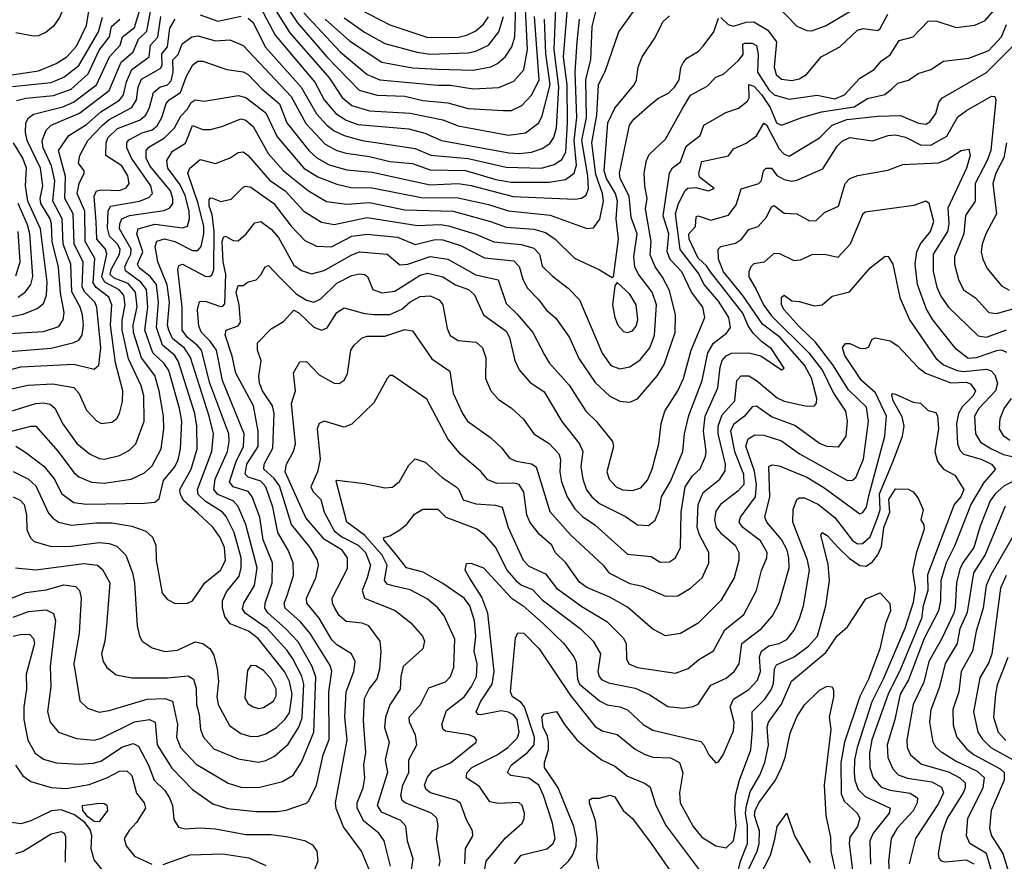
# Model space of a CAD drawing. Extents: x 1308313 to 1441400, y 959662 to 1036319.
# Tile 42 of 256: x 1336411 to 1340306, y 985074 to 988402. Entities that reach past the tile are written whole.
import ezdxf

# ---------------------------------------------------------------- set-up
doc = ezdxf.new("R2010")
doc.units = 0

msp = doc.modelspace()

# ---------------------------------------------------------------- linework, layer by layer
at = {"layer": '0CON10XD'}
for points in [[(1336366.2, 990035), (1336452.5, 989855), (1336460.2, 989815), (1336445.3, 989695), (1336463.6, 989586.4), (1336472.9, 989435), (1336462.7, 989245), (1336427.2, 989125), (1336432.9, 989015), (1336465.7, 988875), (1336554.8, 988695), (1336563.8, 988595), (1336595.4, 988495), (1336592.1, 988465), (1336568.5, 988411.5), (1336543.8, 988376.2), (1336515, 988353.1), (1336485, 988338.9), (1336465, 988336.6), (1336395, 988350.5)], [(1337535, 988430), (1337678.5, 988275), (1337785.4, 988185.4), (1337835.2, 988164.8), (1338065, 988143.2), (1338115, 988143.4), (1338205, 988128.7), (1338306.4, 988133.6), (1338365, 988159.1), (1338405.8, 988204.2), (1338419.9, 988285), (1338403.3, 988605)], [(1337362.7, 988452.7), (1337421.5, 988341.5), (1337577.9, 988155), (1337615.6, 988085), (1337661.6, 988031.6), (1337702, 988005), (1337748, 987988), (1337949.7, 987970.3), (1338014, 987954), (1338079.2, 987925), (1338346.1, 987876.1), (1338387.1, 987872.9), (1338435, 987878.7), (1338477.5, 987892.5), (1338507.8, 987912.2), (1338524, 987936), (1338534.6, 987975), (1338543.4, 988135), (1338524.9, 988285), (1338535.1, 988545)], [(1337365, 988533.8), (1337480, 988350), (1337635, 988172.5), (1337687, 988095), (1337725, 988063.6), (1337795, 988042.2), (1337955, 988032.7), (1338085, 988006.2), (1338145, 987983.3), (1338344.7, 987945.3), (1338412.2, 987955), (1338464.7, 987995), (1338477.9, 988022.1), (1338509.2, 988145), (1338492.3, 988267.7), (1338486.3, 988405)], [(1337619, 988405), (1337715, 988318.3), (1337844, 988234), (1337965, 988211.6), (1338065, 988206.4), (1338205, 988203), (1338275, 988216.5), (1338301, 988229), (1338332.8, 988257.2), (1338357.3, 988295), (1338369.7, 988335), (1338374.9, 988505.1)], [(1339407.5, 988457.5), (1339485, 988376.9), (1339525, 988359.7), (1339545, 988358.6), (1339600.9, 988379.1), (1339805, 988501.6)], [(1336255.1, 987155.1), (1336505, 987169.2), (1336565, 987189.4), (1336583.3, 987215), (1336586.3, 987245), (1336571.8, 987321.8), (1336563.8, 987423.8), (1336539, 987525), (1336536.7, 987595), (1336530.8, 987615), (1336494, 987675), (1336491.6, 987695), (1336501.8, 987745), (1336492.7, 987815), (1336440.9, 987925), (1336433.9, 987956.1), (1336435.6, 987995), (1336445.2, 988014.8), (1336465, 988029.1), (1336581.7, 988058.3), (1336624, 988076), (1336715.2, 988145), (1336765.7, 988255), (1336808, 988302), (1336818, 988335), (1336865, 988371.1), (1336889.4, 988455)], [(1336289.4, 988170.6), (1336485, 988200.6), (1336555, 988229.1), (1336597.4, 988255), (1336635, 988297.5), (1336675, 988379.4), (1336685.8, 988444.2)], [(1336333.5, 986763.5), (1336455, 986795.7), (1336475, 986794.7), (1336562.6, 986695), (1336625, 986612.2), (1336645.2, 986595.2), (1336695, 986574.2), (1336745, 986569.8), (1336852, 986585), (1336905, 986610.8), (1336935, 986637.8), (1336971, 986705), (1336981.3, 986785), (1336980.2, 986835), (1336962.5, 986935), (1336945.3, 986995.3), (1336892.3, 987065), (1336861.2, 987165), (1336859.4, 987195), (1336875, 987267.5), (1336868.4, 987325), (1336839.8, 987359.8), (1336785, 987380), (1336768.6, 987395), (1336772.5, 987415), (1336805.8, 987475), (1336807.7, 987495), (1336798.1, 987515), (1336766.2, 987546.2), (1336758.1, 987578.1), (1336760.8, 987645), (1336770.6, 987665), (1336885.1, 987684.9), (1336921.2, 987698.8), (1336935.7, 987715), (1336929.4, 987745), (1336852.4, 987855), (1336834.8, 987895), (1336834.8, 987915), (1336842.6, 987927.4), (1336895.5, 987954.5), (1336935, 987966.8), (1336955, 987983.1), (1336972.4, 988015), (1336989.6, 988070.4), (1337001.4, 988085), (1337046.6, 988115), (1337070.6, 988179.4), (1337095.8, 988224.2), (1337115, 988238.9), (1337135, 988238.8), (1337230, 988205), (1337295, 988196.2), (1337315, 988185.8), (1337369.2, 988129.2), (1337439, 988069), (1337467.1, 987995), (1337554.5, 987884.5), (1337585.6, 987855.6), (1337635, 987827.8), (1337705, 987808.4), (1337805, 987799.3), (1338035, 987749.1), (1338145, 987754.6), (1338196.5, 987746.5), (1338363.6, 987703.6), (1338607.5, 987692.5), (1338633.5, 987696.5), (1338651.4, 987708.6), (1338660.8, 987735), (1338658.3, 987785), (1338635.2, 987924.8), (1338653.2, 988015), (1338650.9, 988165), (1338670.6, 988245), (1338675.2, 988374.8), (1338691.1, 988438.9)], [(1336355, 987089.5), (1336535, 987103.8), (1336624.5, 987125.5), (1336645, 987135.4), (1336658.4, 987155), (1336663.1, 987195), (1336658.8, 987235), (1336650, 987265), (1336616.4, 987326.4), (1336613.6, 987435), (1336582.8, 987515), (1336578.6, 987615), (1336542.3, 987685), (1336549.5, 987765), (1336537.1, 987825), (1336503.4, 987895), (1336499.8, 987925), (1336515.2, 987965), (1336534.7, 987985), (1336647.4, 988032.6), (1336765, 988122.6), (1336812.7, 988235), (1336859.3, 988275), (1336881.2, 988325), (1336913.4, 988356.6), (1336928.7, 988435)], [(1336835, 987443), (1336849.8, 987475), (1336852.1, 987495), (1336806.2, 987575), (1336806.5, 987595), (1336815.4, 987614.6), (1336845, 987628.2), (1336982.1, 987647.9), (1337005, 987658.2), (1337016.3, 987675), (1337017, 987695), (1337007.4, 987725), (1336926, 987825), (1336911.4, 987855), (1336911.1, 987885), (1336922, 987898), (1336983, 987935), (1337023.2, 987975), (1337048.6, 988021.4), (1337073.2, 988046.8), (1337088.6, 988075), (1337105, 988085.3), (1337140.2, 988079.8), (1337275, 988102.3), (1337305, 988095.2), (1337383.9, 988033.9), (1337428.7, 987938.7), (1337535.2, 987815), (1337590.7, 987780.7), (1337665, 987751.4), (1337720.7, 987739.3), (1337805, 987737.3), (1337999.3, 987699.3), (1338145, 987698.2), (1338265, 987671.6), (1338345, 987646.8), (1338509.7, 987629.7), (1338655, 987576.8), (1338680.4, 987579.6), (1338706.3, 987613.7), (1338720.3, 987685), (1338716.8, 987715), (1338690.6, 987790.6), (1338673.7, 987915), (1338693.9, 988025), (1338701.1, 988145), (1338728.1, 988201.9), (1338780.7, 988355), (1338845.7, 988444.3)], [(1337246.8, 987693.3), (1337295, 987740.4), (1337305, 987744.7), (1337325, 987740.5), (1337415.9, 987675), (1337485, 987585.8), (1337539.4, 987529.4), (1337585, 987506.3), (1337644.7, 987504.7), (1337725, 987546.8), (1337785, 987554.8), (1337905, 987541.8), (1337975, 987514), (1338055, 987532.9), (1338085, 987531.5), (1338155, 987508.8), (1338250.1, 987460.1), (1338365, 987448.3), (1338386.9, 987426.9), (1338402.2, 987372.2), (1338420.1, 987340.1), (1338464.6, 987295), (1338493.8, 987255), (1338532.2, 987222.2), (1338586.4, 987145), (1338622.6, 987062.6), (1338687.2, 986967.2), (1338745, 986913.8), (1338785, 986893.6), (1338825, 986890), (1338855, 986903.6), (1338933.4, 986995), (1338960.5, 987039.5), (1339004, 987165), (1339004.9, 987235), (1338981.1, 987331.1), (1338954.3, 987384.3), (1338924.4, 987425), (1338905, 987472.5), (1338908.5, 987525), (1338886.3, 987655), (1338893.5, 987695), (1338883.2, 987745), (1338881.6, 987795), (1338890.4, 987845), (1338901.3, 987868.7), (1338965, 987930.5), (1339031.9, 988048.1), (1339065, 988104.2), (1339129.9, 988140.1), (1339165, 988175.5), (1339195, 988186.9), (1339255, 988241.5), (1339273.1, 988265), (1339272.2, 988305), (1339280.1, 988309.9), (1339308.9, 988308.9), (1339325, 988300), (1339332.4, 988265), (1339329.4, 988195), (1339375, 988125.2), (1339395, 988105.6), (1339455, 988087.7), (1339565, 988103.4), (1339635, 988088.8), (1339673.8, 988105), (1339735, 988171.6), (1339790.5, 988205), (1339820.4, 988239.6), (1339855, 988262.9), (1339890.3, 988319.7), (1339945.6, 988334.4), (1340005, 988396.6), (1340035, 988397.5), (1340115, 988370.9), (1340189.4, 988380.6), (1340230.7, 988399.3), (1340265, 988438.2)], [(1337315, 988408), (1337335, 988390.6), (1337382.4, 988295), (1337524.8, 988135), (1337585, 988030.2), (1337625.2, 987985), (1337655, 987962.7), (1337695, 987943.9), (1337765, 987925.2), (1337871, 987909), (1337975, 987893.1), (1338036.7, 987866.7), (1338185, 987853.7), (1338335, 987818.9), (1338475, 987815.8), (1338525, 987829.4), (1338555, 987848.9), (1338571.4, 987878.6), (1338578.4, 987995), (1338577.2, 988145), (1338562.2, 988255), (1338578.6, 988465)], [(1337460, 988465), (1337509.5, 988389.5), (1337626.2, 988255), (1337753.7, 988123.7), (1337825, 988103.6), (1337935, 988100.3), (1338005, 988082.9), (1338105, 988073.7), (1338185, 988051.1), (1338325, 988043), (1338357, 988043), (1338397.4, 988062.6), (1338437.3, 988105), (1338465.7, 988165), (1338447.9, 988415)], [(1337755, 988444.4), (1337875, 988382.2), (1338025, 988332.5), (1338146.3, 988333.7), (1338179.2, 988340.8), (1338215, 988358.5), (1338245, 988384.8), (1338265.8, 988414.2)], [(1336355, 987013.7), (1336415, 987029.3), (1336625, 987040.4), (1336705, 987020), (1336723.3, 987036.7), (1336731.5, 987105), (1336716.5, 987265), (1336707.9, 987285), (1336668.8, 987325), (1336658.5, 987345), (1336661.5, 987445), (1336625.6, 987515), (1336622.1, 987635), (1336589.9, 987695), (1336592.2, 987782.2), (1336564.5, 987885), (1336604.7, 987945), (1336675, 987988.4), (1336731.6, 988038.4), (1336805.3, 988084.7), (1336820.8, 988105), (1336833.5, 988156.5), (1336854.9, 988205.1), (1336922.3, 988255), (1336928.6, 988301.4), (1336956.6, 988333.4), (1336969.3, 988415)], [(1336375, 986854.8), (1336475, 986885.2), (1336505, 986887.7), (1336531.9, 986881.9), (1336551.3, 986865), (1336580.2, 986805), (1336636.8, 986726.8), (1336687.5, 986685), (1336725, 986667.1), (1336746.7, 986665), (1336805, 986679.7), (1336845, 986700), (1336870.4, 986725), (1336903.4, 986815), (1336901.8, 986915), (1336891.2, 986955), (1336841, 987061), (1336816.4, 987175), (1336815.5, 987214.5), (1336828.5, 987275), (1336823, 987313), (1336804.2, 987334.2), (1336747.7, 987365), (1336735.9, 987385), (1336755.4, 987475.4), (1336749.8, 987495), (1336716.2, 987535), (1336713.6, 987603.6), (1336704.8, 987705), (1336714, 987725), (1336735, 987730), (1336805, 987726.3), (1336832.3, 987737.7), (1336844.2, 987755), (1336838.3, 987785), (1336815.2, 987825), (1336752, 987865), (1336753.4, 987915), (1336760, 987935), (1336798.1, 987971.9), (1336884.3, 988005.7), (1336909.8, 988025), (1336924.5, 988055), (1336940, 988115), (1336965, 988136), (1336995.1, 988144.9), (1337009.4, 988160.6), (1337017.6, 988195), (1337017, 988243), (1337037.3, 988265), (1337053, 988307), (1337092.2, 988335), (1337115, 988338.3), (1337185, 988319.4), (1337242.7, 988322.7), (1337295, 988300.6), (1337485, 988099.1), (1337542.1, 987992.1), (1337619.5, 987909.5), (1337665, 987885.2), (1337702.9, 987875), (1337795, 987861.7), (1337875, 987841.4), (1337965, 987833.6), (1338035, 987809.3), (1338175, 987806.2), (1338295, 987770.4), (1338355, 987759.7), (1338505, 987759.4), (1338570.2, 987769.8), (1338604.3, 987795), (1338613.4, 987826.6), (1338604.9, 987925), (1338614.3, 988015), (1338608.7, 988195), (1338615.6, 988315), (1338625.6, 988405)], [(1336381.7, 988138.3), (1336535, 988154), (1336584.7, 988175.3), (1336645, 988221.2), (1336722.5, 988355), (1336737.9, 988412.1)], [(1336385, 986615.8), (1336445, 986585.8), (1336475, 986559.7), (1336525, 986451.5), (1336541.2, 986431.2), (1336565.6, 986415.6), (1336615, 986403), (1336715, 986413.2), (1336775, 986412.9), (1336855, 986399.3), (1336910, 986380), (1336935.7, 986355.7), (1336949.3, 986325), (1336951.2, 986265), (1336974.8, 986134.8), (1336995, 986110), (1337025.6, 986094.4), (1337075, 986095.5), (1337095, 986104.3), (1337143.4, 986175), (1337205.2, 986225), (1337225, 986264.2), (1337221.2, 986315), (1337204.4, 986355), (1337175, 986395.8), (1337115, 986450.7), (1337060.1, 986500.1), (1337046.6, 986525), (1337044.1, 986545), (1337089.7, 986625), (1337113.2, 986705), (1337111.8, 986795), (1337104.1, 986845), (1337039.4, 987049.4), (1337024.5, 987075), (1336975.4, 987115), (1336951.4, 987185), (1336959.3, 987285), (1336951.5, 987355), (1336926.9, 987386.9), (1336885, 987419.6), (1336877.2, 987435), (1336897.4, 987485), (1336874.5, 987555), (1336879.7, 987575), (1336945, 987593.3), (1337055, 987579.1), (1337075, 987585.6), (1337082.6, 987615), (1337080.7, 987645), (1337065, 987706.6), (1337045, 987749.2), (1336996.6, 987815), (1336992.2, 987845), (1337015, 987882.1), (1337066.1, 987913.9), (1337095, 987983.8), (1337135, 987968), (1337165, 987967.8), (1337215, 987981.2), (1337285, 988010.5), (1337305, 988004.7), (1337335, 987980.3), (1337393.3, 987873.3), (1337453.8, 987805), (1337552.8, 987725), (1337625, 987683.8), (1337705, 987672.5), (1337795, 987680.1), (1337935, 987650.5), (1338125, 987644.9), (1338273.3, 987605), (1338335, 987582.3), (1338445, 987573.5), (1338490.6, 987560.6), (1338529.7, 987535), (1338605, 987459.6), (1338705, 987413.6), (1338755, 987382.5), (1338760, 987385), (1338779.6, 987535), (1338770.9, 987615), (1338776, 987685), (1338768.2, 987715), (1338732.1, 987775), (1338722.9, 987805), (1338737.7, 987995), (1338765, 988052), (1338842.1, 988145), (1338850.8, 988165), (1338857.5, 988215), (1338872.9, 988255), (1338922.6, 988327.4), (1338956.2, 988395), (1338982.1, 988417.9)], [(1336397.6, 988082.4), (1336435, 988091.7), (1336545, 988102.4), (1336615, 988128), (1336682, 988188), (1336725, 988281.6), (1336765.9, 988334.1), (1336774.1, 988375.9), (1336806.6, 988405)], [(1336442.9, 986957.1), (1336542.3, 986962.3), (1336625, 986947.6), (1336645, 986925.6), (1336675, 986857.8), (1336715, 986815.5), (1336735, 986805.5), (1336775, 986811.5), (1336795, 986825.6), (1336805.9, 986845), (1336817.4, 986892.6), (1336819.4, 986935), (1336790.3, 987045), (1336769.5, 987195), (1336775.3, 987275.3), (1336763.4, 987305), (1336713.5, 987343.5), (1336701.7, 987361.7), (1336708.5, 987458.5), (1336669.3, 987525), (1336668.9, 987645), (1336638.4, 987715), (1336645.6, 987754.4), (1336665.7, 987795.7), (1336665.8, 987805), (1336643, 987835), (1336649.2, 987865), (1336680.2, 987925), (1336738.3, 987985), (1336765, 988007.4), (1336855, 988055.6), (1336873.4, 988085), (1336879.3, 988135), (1336893, 988167), (1336969.7, 988210.3), (1336974.6, 988225.4), (1336972.5, 988267.5), (1336995.4, 988295), (1337005, 988368.2), (1337026.3, 988405)], [(1337163.8, 985915), (1337179.4, 985889.4), (1337191.4, 985835), (1337197.3, 985785), (1337190, 985725), (1337196.5, 985695), (1337241.2, 985611.2), (1337285, 985579.2), (1337325, 985567.3), (1337355, 985569), (1337385, 985578.8), (1337426.7, 985603.3), (1337459.8, 985635), (1337478, 985662), (1337488.2, 985735), (1337478.1, 985785), (1337458.3, 985825), (1337354.8, 985955), (1337315.3, 985985), (1337243.8, 986013.8), (1337222, 986042), (1337212.4, 986075), (1337212.4, 986105), (1337229.4, 986140.6), (1337278.4, 986201.6), (1337287, 986235), (1337287, 986275), (1337259.7, 986375), (1337227.5, 986437.5), (1337212.7, 986455), (1337145, 986497.9), (1337117, 986525), (1337113.8, 986545), (1337171.5, 986695), (1337177, 986765), (1337160.3, 986835), (1337086, 987066), (1337063.2, 987103.2), (1337015, 987142), (1337000.1, 987175), (1336995.7, 987195), (1337003.7, 987285), (1336994.5, 987354.5), (1336956.9, 987445), (1336947.1, 987505), (1336952.9, 987527.1), (1336983.8, 987536.2), (1337025, 987524.8), (1337095, 987489.6), (1337115, 987490.2), (1337128, 987505), (1337139.6, 987555), (1337138.7, 987585), (1337117.1, 987675), (1337076.2, 987795), (1337083.2, 987815), (1337125, 987849.2), (1337185, 987833.9), (1337243.4, 987856.6), (1337275, 987877.7), (1337295, 987879.2), (1337315, 987865.3), (1337398.4, 987768.4), (1337460.6, 987725), (1337535, 987644.7), (1337605, 987601.1), (1337655, 987592.5), (1337785, 987619.7), (1337985, 987588.3), (1338075, 987591.9), (1338107.7, 987587.7), (1338215, 987554.8), (1338286.2, 987523.8), (1338395, 987513.8), (1338445, 987498.5), (1338467, 987475), (1338477.6, 987427.6), (1338518, 987388), (1338581.1, 987341.1), (1338625, 987294.4), (1338715, 987083.5), (1338749.6, 987035), (1338785, 987021.9), (1338825, 987029.2), (1338865, 987056.9), (1338903.3, 987105), (1338921.7, 987155), (1338930.6, 987275), (1338912.5, 987325), (1338857.6, 987397.5), (1338844.6, 987425), (1338840.9, 987465), (1338852.9, 987555), (1338830.3, 987620.3), (1338822.2, 987705), (1338786.9, 987775), (1338783.1, 987795), (1338823.7, 987985), (1338840.5, 988009.5), (1338904.5, 988065.5), (1338935, 988091.1), (1338977.6, 988112.4), (1339001.5, 988135), (1339019.3, 988165), (1339026.5, 988213.5), (1339035, 988231.4), (1339049.8, 988250.2), (1339095, 988276.7), (1339115, 988298.1), (1339156.5, 988355), (1339175, 988408.8)], [(1337125, 988421), (1337195, 988397.1), (1337286.8, 988416.8)], [(1337695, 988409.8), (1337775, 988352.5), (1337855, 988308.4), (1337983.3, 988273.3), (1338033.6, 988266.4), (1338185, 988271.7), (1338215, 988277.6), (1338265, 988301.2), (1338306.3, 988355), (1338325, 988414.4)], [(1339185, 988411.3), (1339213.7, 988383.7), (1339235, 988376.5), (1339285, 988392.6), (1339315, 988393.3), (1339371, 988361), (1339404.8, 988315), (1339395.9, 988215), (1339403.1, 988185), (1339425, 988167.5), (1339465, 988161.6), (1339495, 988168.4), (1339523.8, 988185), (1339581.4, 988255), (1339654.8, 988295.2), (1339725, 988360.9), (1339747.4, 988367.4), (1339805, 988359.6), (1339815, 988367.5), (1339845.5, 988424.5)], [(1336335, 986098.4), (1336435, 986137.2), (1336515, 986147.7), (1336585, 986167.4), (1336631.8, 986161.7), (1336647.7, 986145), (1336654.2, 986115), (1336646.4, 985976.4), (1336624.3, 985855), (1336648.5, 985708.5), (1336679.4, 985679.4), (1336725, 985664.7), (1336765, 985670.3), (1336915, 985715.2), (1336985, 985718.8), (1337015, 985707.1), (1337034.7, 985615.3), (1337031.2, 985565), (1337046.8, 985525), (1337108.6, 985458.6), (1337235, 985383.5), (1337285, 985367.6), (1337355, 985366.6), (1337450.3, 985389.7), (1337492.1, 985415), (1337525, 985466.4), (1337574.9, 985585.1), (1337582.1, 985802.1), (1337567.9, 985845), (1337511.8, 985941.8), (1337462.4, 985995), (1337393.7, 986055), (1337381.1, 986075), (1337382.3, 986095), (1337409.8, 986175), (1337410.7, 986255), (1337374.5, 986345), (1337361, 986435), (1337330, 986515), (1337315, 986537.2), (1337255.6, 986555.6), (1337241, 986575), (1337267.6, 986655), (1337296, 986715), (1337298.7, 986765), (1337212.7, 986975), (1337188.9, 987095), (1337162.8, 987132.8), (1337130.5, 987165), (1337119.9, 987189.9), (1337114.4, 987255.6), (1337122.6, 987287.4), (1337145, 987289.1), (1337205, 987267.6), (1337215, 987269.2), (1337221.8, 987278.2), (1337226.1, 987396.1), (1337215.1, 987445), (1337211.4, 987525), (1337217.4, 987542.6), (1337225, 987546.5), (1337255, 987529.4), (1337275, 987527.9), (1337307.3, 987555), (1337340.5, 987599.5), (1337365, 987603.8), (1337405, 987573.8), (1337435, 987541.1), (1337495, 987432.2), (1337525, 987410), (1337565, 987396.9), (1337615, 987411.1), (1337725, 987473.1), (1337755.5, 987484.5), (1337865, 987475.2), (1337915, 987432.5), (1337946.2, 987436.2), (1338035, 987465.4), (1338105, 987454.8), (1338215, 987393.1), (1338303.9, 987373.9), (1338335, 987280), (1338378.5, 987238.5), (1338440.3, 987165), (1338487.5, 987077.5), (1338505.3, 987045), (1338585, 986957.7), (1338651.1, 986855), (1338691.5, 986815), (1338756.2, 986735), (1338760.4, 986715), (1338734, 986615), (1338742.3, 986585), (1338770.9, 986555), (1338795, 986543.1), (1338835, 986540.9), (1338868.2, 986551.8), (1338895, 986581.1), (1338912.7, 986625), (1338939.8, 986725), (1338948.7, 986805), (1338962.8, 986855), (1339015, 986934.4), (1339036.2, 986983.8), (1339067.1, 987095), (1339121.2, 987225), (1339113.2, 987265), (1339068.2, 987325), (1339030, 987405), (1338983.5, 987453.5), (1338971.8, 987485), (1338978.2, 987555), (1338956.7, 987626.7), (1338981.2, 987795), (1338993.5, 987816.5), (1339025, 987839.7), (1339047.3, 987902.7), (1339102.7, 987945), (1339117.2, 987985), (1339204.1, 988035.9), (1339255, 988052.9), (1339290.3, 988079.7), (1339296, 988094), (1339295, 988146.5), (1339315, 988138.9), (1339345, 988106.5), (1339379.4, 988055), (1339404.6, 987995), (1339425, 987985.2), (1339505, 988016.1), (1339582.4, 988037.6), (1339712.5, 988057.5), (1339765, 988090.8), (1339833.8, 988106.2), (1339861.5, 988128.5), (1339885, 988152), (1339926.6, 988163.4), (1339965, 988190), (1340015, 988205.4), (1340065, 988238.4), (1340165, 988250.3), (1340245, 988280.2), (1340294.8, 988335), (1340315, 988383.8)], [(1336385, 986039.3), (1336445, 986062.4), (1336515, 986068.9), (1336543.9, 986053.9), (1336551.9, 986025), (1336530.7, 985845), (1336533.8, 985765), (1336520.3, 985665), (1336531.1, 985625), (1336564.8, 985584.8), (1336635, 985560), (1336705, 985553.3), (1336735, 985561.2), (1336865, 985625.9), (1336924.8, 985634.8), (1336946.6, 985625), (1336954, 985535), (1337012.2, 985442.2), (1337095, 985358.7), (1337175, 985301.8), (1337232.8, 985282.8), (1337345, 985271), (1337429.1, 985270.9), (1337465, 985276.5), (1337545, 985304.5), (1337555, 985313.1), (1337585.2, 985375), (1337611.6, 985495), (1337634.6, 985555.4), (1337634.2, 985745), (1337645.6, 985825.6), (1337638.6, 985848.6), (1337560.4, 985975), (1337521.5, 986021.5), (1337460.5, 986075), (1337457.3, 986095), (1337468.5, 986125), (1337494.3, 986205), (1337492.9, 986255), (1337473.3, 986305), (1337432, 986375), (1337412.5, 986475), (1337384.5, 986555), (1337365, 986577.5), (1337314, 986594), (1337303.1, 986605), (1337309.4, 986645), (1337353.8, 986715), (1337354.8, 986775), (1337335.2, 986875), (1337265.6, 987005), (1337251.4, 987071.4), (1337223.2, 987156.8), (1337227.5, 987175), (1337275, 987191.7), (1337284, 987206), (1337279.1, 987275), (1337267.1, 987325), (1337275, 987351.2), (1337295, 987351.8), (1337315, 987365.6), (1337345.9, 987374.1), (1337365, 987393.1), (1337381.9, 987425), (1337395, 987430.5), (1337441.4, 987381.4), (1337505, 987318.4), (1337545, 987293.7), (1337575, 987285.3), (1337602.1, 987297.9), (1337665, 987360), (1337725, 987390.7), (1337755, 987397.9), (1337775, 987395.3), (1337787, 987387), (1337807.8, 987335), (1337842.9, 987322.9), (1337895, 987328.9), (1337995, 987392.6), (1338025, 987400.7), (1338085, 987385.2), (1338135, 987354.3), (1338186.4, 987335), (1338210, 987315), (1338245.7, 987235.7), (1338335, 987171.1), (1338348.6, 987145), (1338370, 987055), (1338387.3, 987017.3), (1338428.7, 986968.7), (1338485, 986931.2), (1338555, 986813.5), (1338625.2, 986725.2), (1338639, 986695), (1338630.8, 986635), (1338638.5, 986585), (1338653.5, 986543.5), (1338674.7, 986515), (1338705, 986489.8), (1338807.5, 986437.5), (1338855, 986404.7), (1338897.8, 986402.2), (1338925, 986423.3), (1338941.7, 986465), (1338949.3, 986515), (1338985, 986576.7), (1339034.8, 986695.2), (1339040.2, 986765), (1339057.3, 986837.3), (1339110.4, 986975), (1339132.9, 987085), (1339156.1, 987123.9), (1339207.5, 987162.5), (1339223.2, 987185), (1339216, 987225), (1339175, 987289.6), (1339119.2, 987355), (1339095, 987402), (1339076.2, 987425), (1339023.4, 987493.4), (1339004.8, 987635), (1339016.8, 987675), (1339043.6, 987726.4), (1339054.2, 987735.8), (1339085, 987739.2), (1339135, 987725.6), (1339157.5, 987735), (1339100.2, 987780.2), (1339097.4, 987795), (1339108.8, 987841.2), (1339215, 987863.6), (1339235, 987891.8), (1339285.3, 987914.7), (1339325, 987943.6), (1339355, 987993.1), (1339365, 987986.2), (1339415, 987892), (1339435, 987870), (1339455, 987863.1), (1339575, 987935.3), (1339624.7, 987985.3), (1339682.4, 988007.6), (1339805, 988021), (1339895, 988023.7), (1339966.2, 987993.8), (1339995, 987989.7), (1340011.7, 987998.3), (1340035, 988030.9), (1340046.8, 988075), (1340058.5, 988091.5), (1340236.1, 988193.9), (1340355, 988313.9)], [(1337795.6, 985035.6), (1337763.4, 985115), (1337691.2, 985211.2), (1337662.7, 985282.7), (1337659.7, 985305), (1337705.8, 985555), (1337697.3, 985645), (1337702.2, 985745), (1337732.3, 985825), (1337737.8, 985865), (1337723.6, 985895), (1337665, 985930.8), (1337645, 985949.7), (1337596.1, 986036.1), (1337546.2, 986095), (1337545.2, 986115), (1337582.4, 986195), (1337592.5, 986245), (1337588.8, 986265), (1337559.8, 986315), (1337485.6, 986405.6), (1337438.6, 986558.6), (1337417.6, 986587.6), (1337376.8, 986625), (1337378.5, 986645), (1337411.6, 986708.4), (1337417.8, 986845), (1337410.7, 986875), (1337371.7, 986935), (1337359.3, 986965), (1337357.3, 986992.7), (1337366.6, 987053.4), (1337351.9, 987095), (1337352, 987125), (1337405, 987180), (1337455, 987208.6), (1337495, 987253.1), (1337515, 987242.6), (1337575, 987186.4), (1337605, 987175.3), (1337626.7, 987183.3), (1337665.9, 987244.1), (1337695, 987263.3), (1337775, 987240.6), (1337815, 987236), (1337875, 987236.5), (1337922.1, 987257.9), (1337955, 987286.8), (1337995, 987308.1), (1338035, 987310.6), (1338070, 987295), (1338084.6, 987275), (1338101.2, 987181.2), (1338113.4, 987153.4), (1338145, 987133.5), (1338217, 987127), (1338241.2, 987105), (1338255.3, 987065), (1338253.5, 986983.5), (1338274.2, 986934.2), (1338305, 986900.5), (1338355, 986867.9), (1338403.2, 986823.3), (1338444.5, 986765), (1338505, 986726.5), (1338543.6, 986685), (1338550.6, 986665), (1338547.9, 986615), (1338554, 986575), (1338577, 986515), (1338607.5, 986467.5), (1338637.4, 986437.4), (1338686.2, 986405), (1338815, 986288.7), (1338909.1, 986279.1), (1338945, 986257.5), (1338980.8, 986259.2), (1339005.7, 986274.3), (1339025.2, 986314.8), (1339028, 986455), (1339043.8, 986555), (1339071.8, 986598.2), (1339103.1, 986626.9), (1339124.3, 986675), (1339126.9, 986695), (1339115.8, 986775.8), (1339122.7, 986835), (1339173.3, 986946.7), (1339182, 987028), (1339190.4, 987055), (1339205, 987072.6), (1339226.8, 987083.2), (1339295.6, 987085.6), (1339343.2, 987073.2), (1339425, 987018), (1339435.5, 987024.5), (1339385, 987101.2), (1339345, 987129.5), (1339312.5, 987162.5), (1339292.2, 987192.2), (1339271.9, 987241.9), (1339144, 987405), (1339128.4, 987428.4), (1339095, 987459.6), (1339059.1, 987535), (1339058.3, 987555), (1339084.2, 987585), (1339087.2, 987622.8), (1339095, 987626.1), (1339145, 987609.5), (1339215, 987629.7), (1339245, 987670.4), (1339265, 987733.3), (1339335, 987754.5), (1339345, 987766), (1339353.5, 987805), (1339364.3, 987815.7), (1339385, 987815.9), (1339406.1, 987786.1), (1339435, 987770), (1339465, 987763.4), (1339485, 987767.5), (1339588, 987812), (1339645, 987901.8), (1339665, 987922), (1339695, 987937.1), (1339785, 987922.7), (1339846, 987944), (1339875, 987947.6), (1339915, 987937.8), (1339975, 987907.7), (1340015, 987906.8), (1340078.4, 987941.6), (1340121.5, 988018.5), (1340156.2, 988043.8), (1340255, 988100), (1340268.8, 988098.8), (1340272.1, 988085), (1340252.8, 987885), (1340238.5, 987845), (1340191, 987755), (1340190.8, 987685), (1340152.2, 987627.8), (1340145.6, 987555), (1340108.6, 987465), (1340109.5, 987435), (1340124.4, 987374.4), (1340145, 987334.6), (1340192.1, 987302.1), (1340245, 987244.2), (1340275, 987240), (1340345, 987260)], [(1336227.2, 987197.2), (1336425, 987237.5), (1336479.4, 987260.6), (1336505, 987280.4), (1336516.7, 987313.3), (1336519.2, 987365), (1336493, 987575), (1336443.3, 987685), (1336434.1, 987745), (1336437.7, 987815), (1336423.4, 987855), (1336386.3, 987915)], [(1337877.3, 985055), (1337852.1, 985155), (1337831.3, 985185), (1337772.8, 985232.8), (1337746, 985285), (1337746.4, 985305), (1337770.2, 985365), (1337776.1, 985405), (1337771.7, 985455), (1337780, 985505), (1337770.3, 985630.3), (1337775, 985718.6), (1337793.2, 985755), (1337824.5, 985795.5), (1337836.1, 985835), (1337840.8, 985905), (1337836.6, 985945), (1337791.5, 986005), (1337765.7, 986015.7), (1337702.7, 986022.7), (1337675, 986046.8), (1337657, 986075), (1337647.7, 986095), (1337647.5, 986115), (1337707.5, 986232.5), (1337707.7, 986275), (1337686, 986305), (1337616.9, 986346.9), (1337542.6, 986432.6), (1337461.2, 986615), (1337465.7, 986644.3), (1337493.4, 986695), (1337502.5, 986725), (1337486.3, 986885), (1337502.4, 986935), (1337494, 987006), (1337519.3, 987049.3), (1337545, 987050.5), (1337595, 986998.2), (1337654.6, 986964.6), (1337675, 986964.4), (1337695, 986977.5), (1337708.1, 987001.9), (1337720.8, 987095), (1337734.3, 987115.7), (1337766.2, 987143.8), (1337785, 987151.5), (1337855, 987151.2), (1337935, 987177.1), (1337965, 987171.5), (1338041.8, 987061.8), (1338112.6, 987012.6), (1338125.9, 986925), (1338162, 986845), (1338182.1, 986815), (1338275, 986749.1), (1338318.3, 986708.3), (1338348.3, 986668.3), (1338375, 986656.9), (1338435, 986645.8), (1338453.7, 986633.7), (1338508.1, 986458.1), (1338589.6, 986365), (1338719.5, 986245), (1338741.8, 986215), (1338825, 986172.7), (1338875, 986162.4), (1338965, 986122.7), (1339015, 986124.7), (1339065, 986154.6), (1339110.4, 986195), (1339136.7, 986253.3), (1339137.5, 986295), (1339100.4, 986365), (1339090.8, 986395), (1339095.2, 986485), (1339115, 986532.9), (1339180.9, 986585), (1339202, 986618), (1339203, 986645), (1339173.8, 986765), (1339173.5, 986795), (1339189.6, 986840.4), (1339239.6, 986895), (1339248.2, 986975), (1339265.3, 986994.7), (1339295, 986994.7), (1339325.7, 986975.7), (1339406.8, 986906.8), (1339435, 986894), (1339525, 986874.1), (1339554.5, 986875.5), (1339563.6, 986886.4), (1339564.6, 986905), (1339543.6, 986985), (1339515, 987036.3), (1339419, 987145), (1339348.8, 987198.8), (1339272.1, 987312.1), (1339195.2, 987405), (1339175.9, 987455), (1339174, 987495), (1339185, 987505.2), (1339241.9, 987518.1), (1339266.1, 987535), (1339295, 987572.3), (1339331.9, 987585), (1339365, 987620.9), (1339385, 987662.8), (1339395, 987667.4), (1339435, 987637.3), (1339485, 987634.7), (1339535, 987606.9), (1339561.5, 987608.5), (1339595, 987640.5), (1339650, 987665), (1339676.8, 987755), (1339695, 987774.6), (1339726.5, 987786.5), (1339845, 987807.5), (1339905, 987829.1), (1340045, 987836.2), (1340079.9, 987850.1), (1340135, 987884.7), (1340165, 987890.8), (1340171.1, 987865), (1340156.8, 987815), (1340083.2, 987656.8), (1340086.6, 987595), (1340081.8, 987565), (1340024.1, 987475), (1340025, 987406.7), (1340039.6, 987345), (1340055, 987308.9), (1340085, 987265.9), (1340202.7, 987152.7), (1340235, 987146.6), (1340315, 987176)], [(1340315.2, 987915), (1340303.6, 987856.4), (1340272.8, 987795), (1340260, 987755), (1340275.3, 987635), (1340232.7, 987555), (1340217.9, 987515), (1340214.2, 987485), (1340220.7, 987455), (1340238.8, 987418.8), (1340295, 987349.6), (1340325, 987332.9)], [(1336394.2, 986234.2), (1336475, 986227.6), (1336665, 986252.4), (1336718.1, 986245), (1336738.4, 986228.4), (1336767.4, 986175), (1336754.7, 986005), (1336747.5, 985945), (1336734, 985895), (1336741.2, 985865), (1336755, 985841.4), (1336792.1, 985812.1), (1336855, 985799.7), (1336995, 985800), (1337077.8, 985807.8), (1337098.2, 985795), (1337109.3, 985759.3), (1337110, 985695), (1337120.7, 985655), (1337126.2, 985595), (1337137.5, 985565), (1337178.9, 985518.9), (1337275, 985479.3), (1337355, 985466.5), (1337385, 985473.2), (1337419.3, 985490.7), (1337472.3, 985537.7), (1337515.3, 985604.7), (1337528.5, 985641.5), (1337534.9, 985775), (1337526.5, 985806.5), (1337491.9, 985875), (1337468.6, 985908.6), (1337389.7, 985995), (1337303.1, 986055), (1337292.2, 986072.2), (1337297.3, 986095), (1337339.3, 986165), (1337350.3, 986235), (1337306, 986406), (1337275, 986476.9), (1337255, 986499.2), (1337194.6, 986524.6), (1337178.4, 986545), (1337184.6, 986585), (1337232.3, 986695), (1337239.8, 986735), (1337237.7, 986765), (1337163.1, 986965), (1337129.7, 987095), (1337113.4, 987115), (1337074, 987145), (1337053.2, 987175), (1337053.7, 987265), (1337035.7, 987414.3), (1337040.1, 987429.9), (1337055, 987435.2), (1337145, 987387.9), (1337163.2, 987386.8), (1337172.2, 987395), (1337178.3, 987415), (1337179.6, 987565), (1337172.5, 987632.5), (1337159.7, 987665), (1337160.1, 987689.9), (1337165, 987697.8), (1337173.2, 987696.8), (1337206.2, 987683.8), (1337246.8, 987693.3)], [(1336404.9, 987305.1), (1336433.6, 987326.4), (1336454.4, 987355), (1336462.8, 987387.2), (1336451, 987555), (1336441.6, 987591.6), (1336405.3, 987675)], [(1340315.7, 987085.7), (1340295.2, 987095.2), (1340275, 987093.4), (1340195, 987064.9), (1340162.5, 987062.5), (1340115, 987099.7), (1340023.8, 987215), (1339998.2, 987258.2), (1339962.1, 987355), (1339953.9, 987435), (1339960, 987485), (1339974.2, 987515.8), (1340014.3, 987565), (1340027.3, 987605), (1340008.6, 987675), (1339995, 987684.3), (1339948, 987668), (1339755, 987641.5), (1339745, 987631.9), (1339695.9, 987515), (1339647.7, 987462.3), (1339595, 987474), (1339545, 987472.1), (1339498.8, 987451.2), (1339475, 987448.2), (1339415, 987477.5), (1339392.9, 987477.1), (1339356.1, 987443.9), (1339315, 987436.4), (1339302.7, 987425), (1339294.7, 987405), (1339295.8, 987385), (1339324, 987335), (1339353.3, 987275), (1339385, 987231.5), (1339532.7, 987085), (1339586.3, 987015), (1339630.9, 986925), (1339678.1, 986855), (1339683.8, 986815), (1339679.5, 986755), (1339648.1, 986711.9), (1339605, 986715.2), (1339575, 986726.9), (1339477.5, 986797.5), (1339385, 986832.6), (1339325, 986874.2), (1339308.3, 986871.7), (1339278.8, 986835), (1339235, 986801.4), (1339223, 986775), (1339238.5, 986695), (1339274.4, 986605), (1339275.8, 986565), (1339252.4, 986537.6), (1339182.8, 986485), (1339165, 986459.4), (1339159, 986425), (1339166.5, 986395), (1339183.2, 986373.2), (1339240.9, 986325), (1339255.7, 986295.7), (1339255.2, 986265), (1339236.9, 986195), (1339185, 986106.2), (1339095, 986016.2), (1339025, 985974.6), (1338965, 985965.4), (1338915, 985992.1), (1338815, 986079.2), (1338745, 986119.2), (1338655, 986157.4), (1338625, 986178.7), (1338570.7, 986255), (1338529.2, 986295), (1338516.2, 986325), (1338466.8, 986366.8), (1338428.4, 986415), (1338416.7, 986445), (1338404.6, 986534.6), (1338386.2, 986565), (1338365, 986570.2), (1338298.8, 986568.8), (1338262.3, 986582.3), (1338235.6, 986615.6), (1338154.4, 986684.4), (1338104.7, 986745), (1338021.2, 986901.2), (1337885, 986995.5), (1337875, 986995.6), (1337865, 986984), (1337812.3, 986887.7), (1337725, 986802.9), (1337695, 986791.5), (1337615, 986814.4), (1337595, 986805.6), (1337587.7, 986785), (1337599.8, 986665), (1337588.9, 986615), (1337561.9, 986555), (1337571.6, 986535), (1337601.8, 986505), (1337615.2, 986455), (1337655, 986381.6), (1337685, 986356.8), (1337749.3, 986325), (1337778.9, 986295), (1337798.7, 986245), (1337784.8, 986195), (1337766.2, 986145), (1337775, 986115.5), (1337895.5, 986065.5), (1337957.6, 986017.6), (1338004.7, 985964.7), (1338012.7, 985945), (1338005, 985914.5), (1337927.9, 985845), (1337917.9, 985805), (1337915.3, 985755), (1337875, 985692.9), (1337858, 985645), (1337853.8, 985603.8), (1337871.9, 985545), (1337857, 985475), (1337866.1, 985425), (1337824.8, 985295), (1337840.1, 985270.1), (1337916.6, 985236.6), (1337936.8, 985215), (1337943.4, 985155), (1337966.3, 985085), (1337954.8, 985005)], [(1336395, 987389.6), (1336412.4, 987445), (1336404.7, 987565)], [(1338070.6, 985055), (1338074.2, 985075), (1338059.4, 985165), (1338066.4, 985215), (1338060.4, 985245), (1338040, 985265), (1337935.4, 985305), (1337924.2, 985315), (1337918.4, 985335), (1337926.3, 985375), (1337949.6, 985425), (1337950.8, 985475), (1337981.6, 985535), (1337976.7, 985573.3), (1337953.4, 985625), (1337952, 985645), (1337996.4, 985695), (1338029.2, 985760.8), (1338095, 985784.6), (1338115.3, 985805), (1338128.1, 985841.9), (1338132.8, 985952.8), (1338090.4, 986045), (1338065, 986076.5), (1338022.3, 986112.3), (1337955, 986147.9), (1337892.7, 986162.7), (1337865, 986170.2), (1337853.4, 986185), (1337863.9, 986245), (1337844.3, 986285), (1337775, 986363.5), (1337705.5, 986415.5), (1337662.2, 986577.8), (1337665, 986582), (1337775, 986568.8), (1337855, 986551.2), (1337885, 986553.5), (1337913.6, 986576.4), (1337949.8, 986640.2), (1337975, 986666), (1338015, 986652.5), (1338082.5, 986592.5), (1338137.9, 986555), (1338148.5, 986545), (1338165, 986504.2), (1338215, 986487.7), (1338293.2, 986483.2), (1338318.9, 986475), (1338343.7, 986395), (1338402.1, 986265), (1338425, 986241.9), (1338490.6, 986210.6), (1338534.1, 986155), (1338635, 986082.3), (1338733.3, 986023.3), (1338798.2, 985958.2), (1338810.6, 985935), (1338810.7, 985875), (1338821.1, 985855), (1338855, 985841.4), (1339005, 985818.2), (1339055, 985836.2), (1339097.7, 985872.3), (1339155, 985907.3), (1339200.2, 985989.8), (1339275, 986050.4), (1339325, 986145.7), (1339345.9, 986224.1), (1339366.9, 986275), (1339368.2, 986295), (1339341.7, 986341.7), (1339271.6, 986395), (1339257.1, 986415), (1339262, 986435), (1339321.1, 986515), (1339325.1, 986564.9), (1339317.6, 986617.6), (1339283.8, 986716.2), (1339292.9, 986745), (1339319.3, 986760.7), (1339355, 986760), (1339425, 986736.7), (1339496, 986686), (1339685, 986580.5), (1339705, 986581.6), (1339718.3, 986591.7), (1339749.4, 986665), (1339768.9, 986815), (1339760.5, 986870.5), (1339689.2, 986939.2), (1339627.9, 987037.9), (1339558.2, 987128.2), (1339495, 987188.5), (1339435.3, 987255), (1339424.7, 987275), (1339423.9, 987305), (1339435, 987312.9), (1339465, 987290.4), (1339495, 987287.9), (1339555, 987270.5), (1339585, 987274.4), (1339625, 987309.6), (1339693.2, 987326.8), (1339775, 987420.9), (1339835, 987466.9), (1339846.4, 987466.4), (1339864.5, 987435), (1339893.2, 987303.2), (1339931.3, 987215), (1340035, 987063.5), (1340065, 987037.9), (1340119.1, 987015), (1340145, 987011.6), (1340235, 987020.2), (1340253.7, 987013.7), (1340268.1, 986998.1), (1340278.8, 986965), (1340271, 986935), (1340205.7, 986865), (1340188.7, 986835), (1340192.4, 986765), (1340212.4, 986732.4), (1340254.7, 986705), (1340302.5, 986682.5), (1340376.4, 986666.4)], [(1336395, 986715.5), (1336435, 986690.8), (1336506.7, 986636.7), (1336547.3, 986587.3), (1336577.7, 986527.7), (1336625, 986493.3), (1336675, 986487), (1336905, 986490.5), (1336945.3, 986494.7), (1336962.1, 986507.9), (1336980.1, 986579.9), (1337025, 986634), (1337037.6, 986662.4), (1337046.8, 986705), (1337052.5, 986815), (1337043.5, 986865), (1337000.1, 987015), (1336982.5, 987042.5), (1336937.3, 987085), (1336905.9, 987175), (1336917.6, 987265), (1336912, 987335), (1336890.3, 987365), (1336829.5, 987409.5), (1336826.7, 987425), (1336835, 987443)], [(1338815, 987165.4), (1338835, 987172.1), (1338849, 987191), (1338856.3, 987215), (1338850, 987275), (1338825, 987317.3), (1338775, 987362.5), (1338765, 987350), (1338755.5, 987275), (1338764.6, 987225), (1338776.9, 987195), (1338799.7, 987169.7), (1338815, 987165.4)], [(1338172.2, 985065), (1338174.7, 985125), (1338203.8, 985175), (1338201.8, 985195), (1338178.6, 985238.6), (1338154.8, 985304.8), (1338136.2, 985316.2), (1338036.4, 985345), (1338018.5, 985358.5), (1338012.6, 985375), (1338023.5, 985406.5), (1338045, 985434.1), (1338115, 985464.4), (1338216.5, 985545), (1338218.1, 985555), (1338210, 985565), (1338188, 985575), (1338095, 985589.6), (1338086, 985596), (1338080.8, 985615), (1338099.4, 985670.6), (1338168.6, 985725), (1338198.1, 985765), (1338217.5, 985805), (1338221.2, 985855), (1338208.8, 985905), (1338215.2, 985965), (1338210.6, 986025), (1338191.4, 986085), (1338169.3, 986115), (1338085, 986173.4), (1338007.5, 986217.5), (1337940.8, 986235), (1337898.4, 986288.4), (1337851.8, 986345), (1337850.8, 986355), (1337875, 986362), (1337915, 986385.7), (1337942.2, 986407.8), (1337972.3, 986447.7), (1338005, 986466.9), (1338065, 986466.5), (1338096, 986435), (1338218.7, 986388.7), (1338245, 986369.2), (1338295, 986313.3), (1338338.3, 986225), (1338375, 986183.8), (1338396.3, 986166.3), (1338439.4, 986149.4), (1338478.1, 986108.1), (1338627.5, 985995), (1338679.1, 985945), (1338708.9, 985895), (1338698, 985825), (1338702.9, 985805), (1338712.9, 985792.9), (1338739.6, 985779.6), (1338845, 985759.6), (1338903.2, 985733.2), (1338975, 985686), (1339035, 985679.3), (1339075, 985686.4), (1339095, 985696.2), (1339145, 985771.1), (1339205, 985798.1), (1339237.5, 985825), (1339256.6, 985855), (1339267.5, 985935), (1339345.9, 985995), (1339389.1, 986045), (1339415.7, 986095), (1339454.8, 986235), (1339454.2, 986274.2), (1339446.9, 986305), (1339425, 986347.1), (1339367.1, 986415), (1339358.1, 986435), (1339378, 986515), (1339373.9, 986636.1), (1339387.6, 986642.4), (1339415, 986638.4), (1339525, 986593.3), (1339592, 986552), (1339735, 986448.2), (1339746.6, 986453.4), (1339760.6, 986475), (1339770.1, 986520), (1339833.7, 986755), (1339840.5, 986835), (1339796.7, 986926.7), (1339741.4, 986975), (1339675.2, 987075), (1339666.2, 987105), (1339678.2, 987121.8), (1339695, 987122), (1339735, 987103.6), (1339755, 987101.9), (1339770.6, 987109.4), (1339782.5, 987137.5), (1339795, 987144.5), (1339855, 987132.9), (1339885, 987113.2), (1339965, 987026.8), (1339994.6, 987005), (1340095, 986966.1), (1340155, 986969), (1340172.2, 986962.2), (1340191.9, 986935), (1340182.2, 986915), (1340139.1, 986870.9), (1340124.3, 986845), (1340117.5, 986805), (1340120.9, 986725), (1340129.9, 986699.9), (1340144.6, 986684.6), (1340214.8, 986665.2)], [(1336361.1, 986938.9), (1336442.9, 986957.1)], [(1338251.3, 985045), (1338256.6, 985075), (1338332.2, 985167.8), (1338398.1, 985225), (1338407, 985243), (1338408.2, 985265), (1338398.6, 985295), (1338385, 985307.1), (1338305, 985302.8), (1338270.2, 985310.2), (1338229.7, 985369.7), (1338177.5, 985405), (1338181.5, 985425), (1338199.7, 985445), (1338300.3, 985495), (1338342.4, 985525), (1338378.3, 985561.7), (1338386.8, 985585), (1338378.7, 985635), (1338365, 985652.5), (1338345, 985664.4), (1338315, 985669.7), (1338235, 985653.2), (1338224.4, 985655), (1338216, 985665), (1338234, 985705), (1338280.4, 985775), (1338288, 985825), (1338262.8, 986055), (1338238.9, 986118.9), (1338189.6, 986195), (1338172.7, 986225), (1338177.7, 986252.3), (1338195, 986252.9), (1338245, 986235.3), (1338355, 986116.7), (1338402.7, 986085), (1338481.9, 986015), (1338563.3, 985935), (1338603.2, 985883.2), (1338611.9, 985861.9), (1338617.1, 985795), (1338626, 985775), (1338705, 985708.9), (1338735, 985692.6), (1338785, 985685.7), (1338815, 985673.7), (1338876.9, 985615), (1338915, 985592.6), (1339105, 985548.5), (1339117.9, 985535), (1339137.3, 985495), (1339165, 985464.2), (1339175, 985468), (1339193.6, 985495), (1339235, 985590), (1339237.6, 985625), (1339221, 985685), (1339235, 985715.3), (1339295.7, 985754.3), (1339329.3, 985790.7), (1339340.9, 985825), (1339337.2, 985882.8), (1339345.8, 985905), (1339375, 985927), (1339415, 985935.2), (1339445, 985951.9), (1339475, 985987.9), (1339496.1, 986035), (1339511.1, 986085), (1339535.2, 986225), (1339527.3, 986265), (1339469, 986415), (1339471.1, 986465), (1339485.3, 986504.7), (1339495, 986511.8), (1339515, 986511.1), (1339571.5, 986485), (1339635, 986433.3), (1339705, 986342.9), (1339725, 986330.2), (1339745, 986331), (1339775, 986357.2), (1339806.3, 986435), (1339814.5, 986465), (1339812.7, 986527.3), (1339866, 986656), (1339903.3, 986755), (1339909.3, 986795), (1339902.4, 986832.5), (1339866.2, 986895), (1339861.4, 986918.6), (1339865, 986924), (1339875, 986922.2), (1339945, 986890.6), (1339975, 986885.6), (1340005, 986857.3), (1340035, 986849.4), (1340042.3, 986835), (1340045.3, 986785), (1340031.5, 986695), (1340041.6, 986655), (1340064.9, 986624.9), (1340110.7, 986600.7), (1340145.7, 986545), (1340133.7, 986515), (1340107.7, 986485), (1340002.2, 986207.8), (1340003.1, 986145), (1339984.9, 986085), (1339977.9, 986035), (1339895, 985834.7)], [(1340328, 986738), (1340304.7, 986755), (1340287.6, 986785), (1340289.2, 986825), (1340304.8, 986865), (1340334.9, 986905.1)], [(1340214.8, 986665.2), (1340255.3, 986645), (1340271.1, 986625), (1340225, 986571.7), (1340175, 986487.7), (1340109.2, 986320.8), (1340075.8, 986255), (1340054.5, 986185), (1340053.8, 986105), (1340045.8, 986065), (1339989.6, 985955), (1339927.6, 985792.4), (1339894.4, 985735), (1339872.9, 985635), (1339842.1, 985535), (1339844.6, 985484.6), (1339865, 985440.4), (1339886.1, 985416.1), (1339922.6, 985402.6), (1340018.8, 985388.8), (1340057.7, 985367.7), (1340064.8, 985345), (1340045, 985303.3), (1339955.2, 985165), (1339930.2, 985065)], [(1340389, 986601), (1340305, 986559.1), (1340270.9, 986529.1), (1340250.5, 986499.5), (1340210.6, 986399.4), (1340185.9, 986315), (1340141.9, 986255), (1340130.2, 986229.8), (1340117.3, 986175), (1340112.1, 986077.9), (1340105.7, 986055), (1340059.2, 985955), (1340007.7, 985865), (1339987.2, 985782.8), (1339945.2, 985694.8), (1339920.2, 985555), (1339922, 985525), (1339934.8, 985494.8), (1339978.9, 985458.9), (1340085, 985427.9), (1340130, 985405), (1340150.5, 985385), (1340151.3, 985365), (1340143.2, 985345), (1340079.6, 985245), (1340058.6, 985185), (1340044.1, 985105), (1340046.7, 985086.7), (1340055.9, 985075.9), (1340072.2, 985072.2), (1340155, 985080.8), (1340185, 985064.1)], [(1338367.6, 985065), (1338395, 985098.2), (1338495.9, 985124.1), (1338521.3, 985145), (1338529.5, 985165), (1338518.8, 985225), (1338483.2, 985335), (1338464, 985375), (1338425, 985403.8), (1338353.6, 985413.6), (1338340.6, 985425), (1338355.3, 985455), (1338420, 985505), (1338446.4, 985535), (1338447.5, 985565), (1338408.2, 985685), (1338393.2, 985703.2), (1338360.8, 985725), (1338352.2, 985745), (1338371.8, 985958.2), (1338381.7, 985978.3), (1338405, 985977.1), (1338466.3, 985915), (1338589.6, 985729.6), (1338687.5, 985607.5), (1338715, 985590.3), (1338775, 985575.3), (1338845, 985518.2), (1338885, 985497.3), (1338915, 985486.3), (1338985, 985484.2), (1339021.2, 985465), (1339033.6, 985423.6), (1339020.8, 985345), (1339024.2, 985305), (1339075, 985212), (1339109.9, 985169.9), (1339165, 985135.9), (1339205, 985127.1), (1339234.4, 985155.6), (1339245.1, 985214.9), (1339239.5, 985275), (1339243, 985335), (1339258.1, 985395), (1339302.9, 985515), (1339310.1, 985595), (1339308, 985665), (1339359.1, 985715), (1339385.2, 985755), (1339393, 985777), (1339397, 985835), (1339405, 985851.8), (1339475, 985883.2), (1339531.2, 985925), (1339566.7, 985965), (1339600.2, 986085), (1339614.1, 986185), (1339608.6, 986248.6), (1339579.6, 986365), (1339585, 986374.3), (1339605, 986363.3), (1339648.3, 986315), (1339692.5, 986272.5), (1339735, 986243.9), (1339758.3, 986241.7), (1339782.6, 986257.4), (1339805, 986286), (1339820.5, 986319.5), (1339828.9, 986395), (1339853.7, 986455), (1339849.6, 986505), (1339875, 986546.7), (1339925, 986545.8), (1339945, 986536), (1339965, 986510), (1339984.7, 986464.7), (1339976.2, 986425), (1339988.1, 986405), (1339988.4, 986388.4), (1339957.2, 986292.8), (1339943.2, 986223.3), (1339953.6, 986153.6), (1339945, 986097.5), (1339913, 985995), (1339827.1, 985795), (1339782, 985705), (1339723.8, 985525)], [(1336385, 986515.6), (1336412.9, 986502.9), (1336427.8, 986485), (1336438.1, 986445), (1336438.8, 986385), (1336452.9, 986352.9), (1336468.4, 986338.4), (1336535, 986319.5), (1336615, 986320), (1336725, 986334.8), (1336765, 986330.8), (1336795, 986320.5), (1336830.7, 986285), (1336856.7, 986215), (1336864.8, 986175), (1336875.4, 986005), (1336884.6, 985965), (1336895.6, 985945), (1336935, 985917.9), (1336985, 985904.6), (1337035, 985909.6), (1337105, 985941.8), (1337135, 985935.4), (1337163.8, 985915)], [(1340264.8, 985005), (1340236.2, 985105), (1340169.6, 985145), (1340156.4, 985175), (1340161.5, 985245), (1340222.5, 985365), (1340228.1, 985405), (1340199.8, 985429.8), (1340111.7, 985471.7), (1340058.7, 985505), (1340035.9, 985525), (1340024.2, 985545), (1340012, 985625), (1340017, 985675), (1340050.8, 985765), (1340073.3, 985856.7), (1340121.2, 985935), (1340130.9, 985995), (1340159.9, 986059.9), (1340185.1, 986214.9), (1340230.3, 986285), (1340310.2, 986479.8)], [(1340343.3, 986365), (1340252.3, 986207.7), (1340233.9, 986165), (1340222.4, 986075), (1340194.1, 985985), (1340180.6, 985905), (1340135.6, 985825), (1340126.7, 985745), (1340101.7, 985675), (1340103.3, 985613.3), (1340117.7, 985565), (1340157.4, 985517.4), (1340186.5, 985495), (1340289.8, 985439.8), (1340305.6, 985425), (1340305.2, 985395), (1340254.3, 985275), (1340246.9, 985205), (1340255.2, 985175), (1340300.2, 985105), (1340323.2, 985033.2)], [(1340313.6, 986205), (1340290.7, 986155), (1340256.9, 985895), (1340245, 985860.4), (1340209.8, 985800.2), (1340184.4, 985665), (1340200.6, 985585), (1340218.2, 985558.2), (1340252.4, 985525), (1340350.9, 985470.9)], [(1339248.3, 985015), (1339262.9, 985075), (1339289.5, 985145), (1339290.3, 985215), (1339282.2, 985265), (1339285.8, 985294.2), (1339300.9, 985349.1), (1339338.5, 985415), (1339358.1, 985465), (1339373.2, 985533.2), (1339368.4, 985605), (1339372.6, 985625), (1339424.6, 985695.4), (1339463.9, 985786.1), (1339599.5, 985900.5), (1339645, 985966), (1339685, 986002), (1339758, 986112), (1339815, 986136.2), (1339853.2, 986093.2), (1339855.3, 986065.3), (1339835.7, 986015), (1339814.2, 985915), (1339769.2, 985795), (1339734.3, 985725.7), (1339674.2, 985545.8), (1339658.8, 985465), (1339661, 985341), (1339672.2, 985312.2), (1339723.3, 985265), (1339734.7, 985245), (1339725, 985211.5), (1339695, 985170), (1339692, 985145), (1339712.6, 984985)], [(1336385, 985964.2), (1336417.9, 985972.1), (1336451.3, 985971.3), (1336465.9, 985955.9), (1336468.9, 985935), (1336435.7, 985815), (1336437.1, 985755), (1336426.9, 985685), (1336426.9, 985635), (1336443.1, 985553.1), (1336472.5, 985502.5), (1336505, 985478.7), (1336555, 985464.2), (1336645, 985459), (1336703, 985463), (1336735, 985471.2), (1336815, 985526), (1336859.4, 985540.6), (1336880.3, 985530.3), (1336920.2, 985455), (1336943.2, 985395), (1336984.7, 985355), (1337003.2, 985325), (1337014.8, 985295), (1337020.1, 985240.1), (1337039.3, 985209.3), (1337065, 985202.2), (1337125, 985206.8), (1337185, 985203.1), (1337305, 985180.8), (1337405, 985179.8), (1337471.5, 985171.5), (1337537, 985157), (1337569.6, 985139.6), (1337586.8, 985115), (1337590.6, 985075), (1337566.6, 985013.4)], [(1340319.7, 985880.3), (1340278.4, 985771.6), (1340270.6, 985735), (1340263.7, 985645), (1340281.2, 985585), (1340312.1, 985552.1)], [(1337355, 985679.2), (1337375, 985682), (1337415, 985707.5), (1337425, 985728.8), (1337424.7, 985755.3), (1337406.1, 985795), (1337375, 985829.4), (1337345, 985846.9), (1337325, 985848.1), (1337311.7, 985828.3), (1337300.8, 985720.8), (1337315, 985696.9), (1337334.2, 985685), (1337355, 985679.2)], [(1339895, 985834.7), (1339846.1, 985735), (1339781.9, 985555), (1339772.3, 985502.3), (1339774.5, 985445), (1339787, 985405), (1339818.2, 985368.1), (1339855, 985355.1), (1339933.8, 985343.8), (1339962.4, 985325), (1339961.3, 985305), (1339945.8, 985274.2), (1339881.9, 985205), (1339858.9, 985165), (1339847.2, 985075), (1339851.4, 985015)], [(1339295.1, 985045), (1339328.6, 985115), (1339336.4, 985145), (1339337.6, 985195), (1339326.7, 985226.7), (1339318.1, 985255), (1339320.5, 985275), (1339335.4, 985305), (1339400.7, 985395), (1339424.9, 985445.1), (1339439.6, 985485), (1339459.4, 985580.6), (1339485, 985645.6), (1339515, 985693.5), (1339575, 985751.5), (1339605, 985767.5), (1339625, 985764), (1339630.9, 985750.9), (1339630.5, 985725), (1339612.5, 985645), (1339620, 985595), (1339593.8, 985375), (1339600, 985255), (1339618.5, 985168.5), (1339620.3, 985115), (1339659.1, 984935)], [(1338529.1, 985025), (1338581.6, 985075), (1338599.6, 985100.4), (1338612.2, 985135), (1338613.8, 985165), (1338602.5, 985212.5), (1338541.3, 985365), (1338487.1, 985445), (1338487.3, 985465), (1338502.7, 985515), (1338503.3, 985545), (1338499.1, 985569.1), (1338481, 985605), (1338476.2, 985643.8), (1338485, 985656.9), (1338535, 985666.2), (1338566.4, 985615), (1338615.3, 985555), (1338661.6, 985515), (1338715, 985474.7), (1338765, 985451.1), (1338815, 985411.3), (1338885, 985382.5), (1338905, 985367.8), (1338926.9, 985295), (1338968.4, 985215), (1339111.3, 985025)], [(1339723.8, 985525), (1339713.3, 985475), (1339711.8, 985425), (1339714.8, 985395), (1339728.2, 985358.2), (1339755, 985330.4), (1339854.6, 985285), (1339850, 985265), (1339787.7, 985185), (1339774.1, 985155), (1339776.4, 985063.6)], [(1336394.2, 985454.2), (1336422.9, 985412.9), (1336455, 985390.4), (1336535, 985365.7), (1336595, 985362.2), (1336685, 985378.4), (1336755.1, 985404.9), (1336805, 985431.4), (1336835, 985432.3), (1336855, 985413.3), (1336873.3, 985343.3), (1336903.3, 985305), (1336907.8, 985285), (1336872.2, 985227.8), (1336843.4, 985196.6), (1336824.1, 985165), (1336831.4, 985135), (1336865.5, 985095), (1336933.3, 985063.3)], [(1338711.8, 984995), (1338694.6, 985085), (1338697.1, 985165), (1338689.1, 985235), (1338664.6, 985304.6), (1338665, 985317.5), (1338675, 985323.8), (1338705, 985324.2), (1338745, 985335.6), (1338765, 985329.2), (1338798.5, 985275), (1338835, 985243.5), (1338908.9, 985145), (1339026.4, 984976.4)], [(1336752.2, 985022.2), (1336705, 985080.6), (1336693.2, 985123.2), (1336695.9, 985175.9), (1336689.8, 985199.8), (1336668.4, 985228.4), (1336628, 985258), (1336575, 985278.2), (1336536, 985274), (1336455, 985233.8), (1336415, 985223.1), (1336377.6, 985227.6)], [(1336725, 985230.5), (1336705, 985232.2), (1336680.6, 985250.6), (1336661.1, 985275), (1336659.2, 985295), (1336724.5, 985304.5), (1336745, 985303.1), (1336756, 985296), (1336758.5, 985275), (1336725, 985230.5)], [(1339335, 985009.1), (1339381.4, 985098.6), (1339398.2, 985161.8), (1339407.6, 985212.4), (1339446.2, 985265), (1339475.7, 985175), (1339538.1, 985068.1)], [(1336395, 985104.6), (1336425, 985114.6), (1336535, 985183.5), (1336575, 985192.5), (1336586.1, 985186.1), (1336592.2, 985172.2), (1336591.2, 985071.2)], [(1336978.7, 985061.3), (1337085, 985099.5), (1337215, 985103.6), (1337317.5, 985087.5), (1337385, 985057.5)]]:
    msp.add_lwpolyline(points, dxfattribs=at)

doc.saveas('drawing.dxf')
